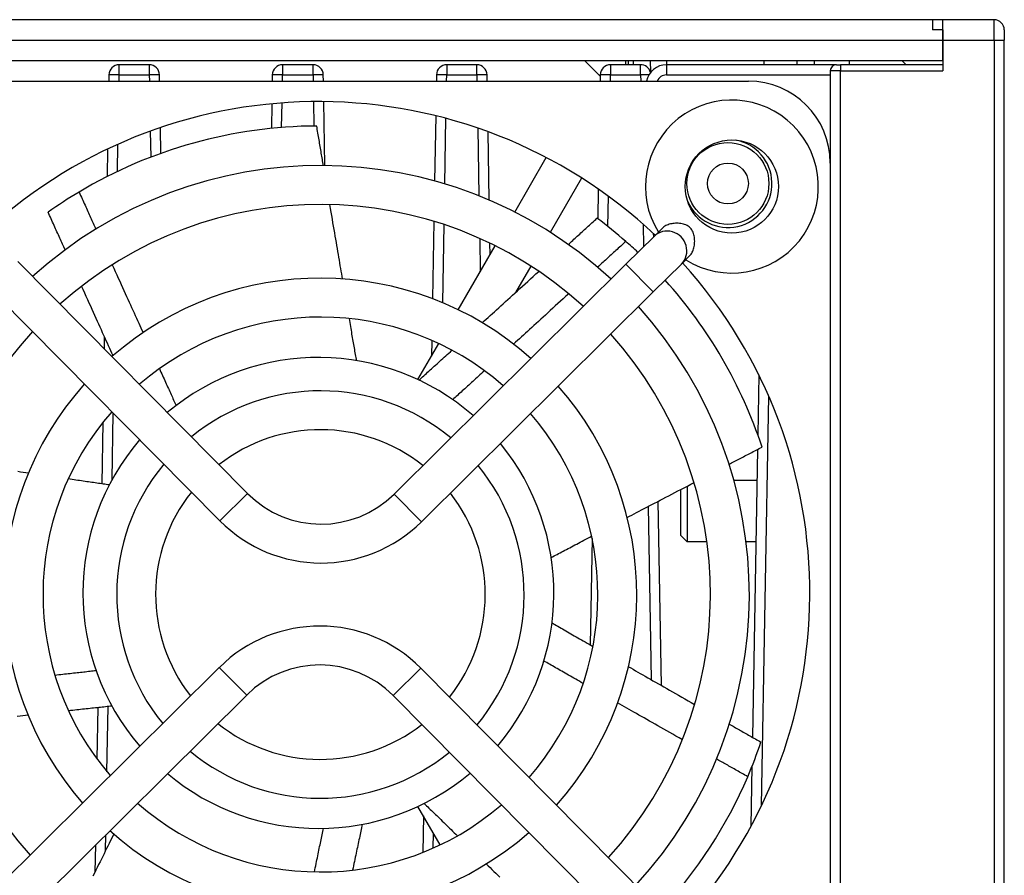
# Model space of a CAD drawing. Extents: x 14074 to 14381, y -3030 to -2703.
# Tile 8 of 27: x 14333 to 14381, y -3002 to -2960. Entities that reach past the tile are written whole.
import ezdxf

# ---------------------------------------------------------------- set-up
doc = ezdxf.new("R2010")
doc.units = 0
doc.layers.add('TEXT', color=2, linetype='CONTINUOUS')

msp = doc.modelspace()

# ---------------------------------------------------------------- linework, layer by layer
at = {"layer": 'TEXT', "color": 7}
for p, q in [((14377.201, -2959.847), (14302.201, -2959.847)), ((14377.701, -2959.847), (14377.201, -2959.847)), ((14377.201, -2959.847), (14377.201, -2960.347)), ((14380.201, -2959.847), (14377.701, -2959.847)), ((14377.701, -2960.847), (14377.701, -2959.847)), ((14380.201, -2960.14), (14380.201, -2959.847)), ((14377.701, -2960.347), (14377.201, -2960.347)), ((14377.701, -2960.347), (14377.701, -2960.847)), ((14380.201, -2960.847), (14380.201, -2960.14)), ((14380.701, -2960.347), (14380.701, -2960.847)), ((14302.201, -2960.847), (14377.701, -2960.847)), ((14377.701, -2960.847), (14380.201, -2960.847)), ((14377.701, -2960.847), (14377.701, -2962.347)), ((14377.701, -2961.847), (14377.701, -2960.847)), ((14380.201, -2960.847), (14380.555, -2960.847)), ((14380.201, -2960.847), (14380.201, -3020.097)), ((14380.555, -2960.847), (14380.701, -2960.847)), ((14380.701, -3020.097), (14380.701, -2960.847)), ((14307.701, -2961.847), (14377.701, -2961.847)), ((14360.965, -2962.61), (14360.201, -2961.847)), ((14362.201, -2961.847), (14362.201, -2962.047)), ((14362.348, -2962.047), (14362.348, -2961.847)), ((14362.571, -2961.847), (14362.574, -2962.047)), ((14363.434, -2962.405), (14363.424, -2961.847)), ((14364.201, -2961.847), (14364.201, -2962.047)), ((14368.974, -2962.047), (14368.978, -2961.847)), ((14370.571, -2961.847), (14370.574, -2962.047)), ((14371.428, -2962.047), (14371.424, -2961.847)), ((14373.135, -2962.047), (14373.132, -2961.847)), ((14375.901, -2962.047), (14375.701, -2961.847)), ((14338.937, -2962.047), (14337.466, -2962.047)), ((14337.466, -2962.547), (14337.466, -2962.047)), ((14338.937, -2962.047), (14338.937, -2962.547)), ((14346.937, -2962.047), (14345.448, -2962.047)), ((14345.448, -2962.047), (14345.448, -2962.547)), ((14346.937, -2962.547), (14346.937, -2962.047)), ((14354.937, -2962.047), (14353.466, -2962.047)), ((14353.466, -2962.047), (14353.466, -2962.547)), ((14354.937, -2962.547), (14354.937, -2962.047)), ((14362.937, -2962.047), (14361.466, -2962.047)), ((14361.466, -2962.047), (14361.466, -2962.547)), ((14362.937, -2962.547), (14362.937, -2962.047)), ((14363.433, -2962.347), (14363.487, -2962.347)), ((14372.501, -2962.047), (14364.201, -2962.047)), ((14364.201, -2962.047), (14364.201, -2962.547)), ((14372.701, -2962.347), (14372.201, -2962.347)), ((14372.201, -2962.347), (14372.201, -3012.347)), ((14372.501, -2962.047), (14372.701, -2962.047)), ((14377.701, -2962.047), (14372.701, -2962.047)), ((14372.701, -2962.047), (14372.701, -2962.347)), ((14372.701, -2962.347), (14377.701, -2962.347)), ((14372.701, -3012.347), (14372.701, -2962.347)), ((14326.201, -2962.847), (14368.201, -2962.847)), ((14336.966, -2962.538), (14336.961, -2962.847)), ((14337.466, -2962.547), (14336.966, -2962.538)), ((14337.461, -2962.847), (14337.466, -2962.547)), ((14337.466, -2962.547), (14338.937, -2962.547)), ((14339.437, -2962.538), (14338.937, -2962.547)), ((14338.937, -2962.547), (14338.942, -2962.847)), ((14339.442, -2962.847), (14339.437, -2962.538)), ((14344.948, -2962.538), (14344.943, -2962.847)), ((14345.448, -2962.547), (14344.948, -2962.538)), ((14345.443, -2962.847), (14345.448, -2962.547)), ((14345.448, -2962.547), (14346.937, -2962.547)), ((14347.437, -2962.538), (14346.937, -2962.547)), ((14346.937, -2962.547), (14346.942, -2962.847)), ((14347.442, -2962.847), (14347.437, -2962.538)), ((14352.966, -2962.538), (14352.961, -2962.847)), ((14353.466, -2962.547), (14352.966, -2962.538)), ((14353.461, -2962.847), (14353.466, -2962.547)), ((14353.466, -2962.547), (14354.937, -2962.547)), ((14355.437, -2962.538), (14354.937, -2962.547)), ((14354.937, -2962.547), (14354.942, -2962.847)), ((14355.442, -2962.847), (14355.437, -2962.538)), ((14360.966, -2962.538), (14360.961, -2962.847)), ((14361.466, -2962.547), (14360.966, -2962.538)), ((14361.461, -2962.847), (14361.466, -2962.547)), ((14361.466, -2962.547), (14362.937, -2962.547)), ((14363.339, -2962.54), (14362.937, -2962.547)), ((14362.937, -2962.547), (14362.942, -2962.847)), ((14364.201, -2962.547), (14372.201, -2962.547)), ((14345.404, -2965.11), (14345.425, -2963.913)), ((14346.959, -2963.848), (14346.98, -2965.04)), ((14347.514, -2966.973), (14347.459, -2963.848)), ((14344.924, -2963.955), (14344.903, -2965.155)), ((14352.931, -2964.541), (14352.875, -2967.728)), ((14353.373, -2967.872), (14353.429, -2964.669)), ((14338.985, -2965.297), (14339.007, -2966.562)), ((14339.504, -2966.378), (14339.482, -2965.122)), ((14354.982, -2965.143), (14355.04, -2968.455)), ((14355.543, -2968.663), (14355.485, -2965.322)), ((14336.903, -2966.169), (14336.879, -2967.509)), ((14337.384, -2967.26), (14337.407, -2965.937)), ((14356.787, -2969.244), (14358.325, -2966.58)), ((14360.057, -2967.58), (14358.525, -2970.234)), ((14360.868, -2968.119), (14360.843, -2969.569)), ((14361.337, -2969.948), (14361.362, -2968.47)), ((14352.841, -2969.696), (14352.775, -2973.475)), ((14353.272, -2973.673), (14353.338, -2969.855)), ((14363.064, -2969.837), (14363.083, -2970.934)), ((14364.004, -2970.021), (14363.592, -2970.43)), ((14355.076, -2970.532), (14355.104, -2972.158)), ((14363.592, -2970.43), (14362.218, -2971.791)), ((14363.575, -2970.447), (14363.572, -2970.297)), ((14354.032, -2974.016), (14355.835, -2970.892)), ((14355.59, -2971.318), (14355.58, -2970.766)), ((14364.929, -2971.779), (14365.342, -2971.37)), ((14343.74, -2982.984), (14332.517, -2971.664)), ((14362.218, -2971.791), (14350.898, -2983.015)), ((14357.574, -2971.881), (14356.83, -2973.169)), ((14362.218, -2971.791), (14363.556, -2973.141)), ((14363.556, -2973.141), (14364.929, -2971.779)), ((14342.391, -2984.322), (14331.168, -2973.002)), ((14363.556, -2973.141), (14352.236, -2984.364)), ((14336.743, -2975.317), (14336.732, -2975.916)), ((14352.063, -2977.425), (14353.079, -2975.667)), ((14352.739, -2975.512), (14352.726, -2976.278)), ((14368.71, -2977.199), (14368.659, -2980.117)), ((14368.843, -2998.221), (14369.192, -2978.234)), ((14337.121, -2982.312), (14337.178, -2979.063)), ((14336.67, -2979.517), (14336.617, -2982.514)), ((14368.647, -2980.834), (14368.401, -2994.895)), ((14365.208, -2982.628), (14365.208, -2985.347)), ((14368.62, -2982.347), (14367.493, -2982.347)), ((14343.74, -2982.984), (14342.391, -2984.322)), ((14350.898, -2983.015), (14352.236, -2984.364)), ((14364.901, -2985.04), (14364.901, -2982.788)), ((14363.305, -2983.624), (14363.452, -2992.079)), ((14363.957, -2992.367), (14363.8, -2983.364)), ((14364.901, -2985.04), (14365.208, -2985.347)), ((14360.57, -2985.193), (14360.48, -2990.38)), ((14366.173, -2985.347), (14365.208, -2985.347)), ((14368.568, -2985.347), (14368.089, -2985.347)), ((14331.04, -3002.703), (14342.36, -2991.48)), ((14343.698, -2992.829), (14342.36, -2991.48)), ((14350.856, -2992.86), (14352.205, -2991.522)), ((14352.205, -2991.522), (14363.428, -3002.842)), ((14332.378, -3004.052), (14343.698, -2992.829)), ((14350.856, -2992.86), (14362.079, -3004.18)), ((14336.426, -2993.446), (14336.383, -2995.95)), ((14336.872, -2996.576), (14336.927, -2993.393)), ((14368.376, -2996.321), (14368.325, -2999.239)), ((14353.147, -3000.145), (14352.063, -2998.269)), ((14352.334, -2998.737), (14352.303, -3000.514)), ((14336.805, -3000.429), (14336.818, -2999.65)), ((14352.807, -3000.302), (14352.819, -2999.578)), ((14336.309, -3000.154), (14336.286, -3001.474))]:
    msp.add_line(p, q, dxfattribs=at)
at = {"layer": 'TEXT', "color": 7, "flags": 128}
for points in [[(14347.442, -2966.972), (14347.43, -2966.898), (14347.417, -2966.823), (14347.404, -2966.748), (14347.392, -2966.672), (14347.379, -2966.596), (14347.366, -2966.519), (14347.353, -2966.442), (14347.34, -2966.364), (14347.326, -2966.285), (14347.313, -2966.206), (14347.3, -2966.127), (14347.286, -2966.046), (14347.273, -2965.966), (14347.259, -2965.884), (14347.245, -2965.803), (14347.232, -2965.72), (14347.218, -2965.637), (14347.204, -2965.554), (14347.189, -2965.469), (14347.175, -2965.385), (14347.161, -2965.299), (14347.146, -2965.213), (14347.132, -2965.127), (14347.117, -2965.039)], [(14335.509, -2968.264), (14335.546, -2968.346), (14335.583, -2968.427), (14335.62, -2968.508), (14335.656, -2968.588), (14335.692, -2968.667), (14335.728, -2968.746), (14335.764, -2968.824), (14335.799, -2968.902), (14335.834, -2968.979), (14335.869, -2969.056), (14335.904, -2969.132), (14335.938, -2969.207), (14335.972, -2969.282), (14336.006, -2969.356), (14336.04, -2969.43), (14336.073, -2969.504), (14336.106, -2969.576), (14336.139, -2969.649), (14336.172, -2969.72), (14336.204, -2969.792), (14336.236, -2969.862), (14336.268, -2969.932), (14336.3, -2970.002), (14336.332, -2970.071)], [(14348.379, -2972.51), (14348.358, -2972.385), (14348.336, -2972.257), (14348.314, -2972.128), (14348.292, -2971.997), (14348.269, -2971.864), (14348.246, -2971.729), (14348.223, -2971.592), (14348.199, -2971.453), (14348.175, -2971.311), (14348.151, -2971.167), (14348.126, -2971.021), (14348.101, -2970.873), (14348.075, -2970.722), (14348.049, -2970.568), (14348.023, -2970.412), (14347.996, -2970.253), (14347.968, -2970.092), (14347.941, -2969.927), (14347.912, -2969.76), (14347.883, -2969.59), (14347.854, -2969.416), (14347.824, -2969.24), (14347.794, -2969.06), (14347.763, -2968.878)], [(14334.829, -2971.087), (14334.797, -2971.016), (14334.765, -2970.945), (14334.732, -2970.874), (14334.7, -2970.802), (14334.667, -2970.729), (14334.634, -2970.656), (14334.6, -2970.583), (14334.567, -2970.509), (14334.533, -2970.434), (14334.499, -2970.359), (14334.465, -2970.284), (14334.43, -2970.208), (14334.395, -2970.131), (14334.36, -2970.054), (14334.325, -2969.976), (14334.29, -2969.898), (14334.254, -2969.819), (14334.218, -2969.74), (14334.181, -2969.66), (14334.145, -2969.579), (14334.108, -2969.498), (14334.071, -2969.416), (14334.034, -2969.334), (14333.996, -2969.251)], [(14359.403, -2970.823), (14359.457, -2970.774), (14359.512, -2970.724), (14359.567, -2970.674), (14359.622, -2970.623), (14359.677, -2970.573), (14359.733, -2970.522), (14359.79, -2970.47), (14359.846, -2970.418), (14359.904, -2970.366), (14359.961, -2970.314), (14360.019, -2970.261), (14360.077, -2970.208), (14360.136, -2970.154), (14360.195, -2970.1), (14360.254, -2970.046), (14360.314, -2969.992), (14360.374, -2969.937), (14360.434, -2969.881), (14360.495, -2969.826), (14360.557, -2969.77), (14360.619, -2969.713), (14360.681, -2969.656), (14360.743, -2969.599), (14360.806, -2969.542)], [(14365.362, -2970.012), (14365.314, -2969.969), (14365.262, -2969.932), (14365.207, -2969.9), (14365.148, -2969.873), (14365.088, -2969.851), (14365.027, -2969.832), (14364.965, -2969.817), (14364.902, -2969.806), (14364.839, -2969.798), (14364.774, -2969.792), (14364.71, -2969.79), (14364.646, -2969.791), (14364.581, -2969.795), (14364.518, -2969.802), (14364.455, -2969.812), (14364.393, -2969.825), (14364.333, -2969.84), (14364.276, -2969.859), (14364.221, -2969.88), (14364.17, -2969.904), (14364.122, -2969.93), (14364.078, -2969.959), (14364.039, -2969.989), (14364.005, -2970.021)], [(14365.342, -2971.369), (14365.374, -2971.335), (14365.404, -2971.296), (14365.433, -2971.252), (14365.46, -2971.205), (14365.485, -2971.154), (14365.506, -2971.1), (14365.525, -2971.043), (14365.541, -2970.983), (14365.555, -2970.921), (14365.565, -2970.859), (14365.572, -2970.795), (14365.576, -2970.73), (14365.578, -2970.666), (14365.576, -2970.601), (14365.572, -2970.537), (14365.564, -2970.473), (14365.554, -2970.41), (14365.54, -2970.348), (14365.522, -2970.287), (14365.5, -2970.227), (14365.473, -2970.169), (14365.442, -2970.113), (14365.405, -2970.061), (14365.362, -2970.012)], [(14362.212, -2970.675), (14362.15, -2970.732), (14362.089, -2970.788), (14362.028, -2970.844), (14361.967, -2970.9), (14361.907, -2970.955), (14361.847, -2971.01), (14361.788, -2971.064), (14361.729, -2971.118), (14361.67, -2971.172), (14361.612, -2971.225), (14361.554, -2971.278), (14361.497, -2971.331), (14361.44, -2971.383), (14361.383, -2971.435), (14361.327, -2971.486), (14361.271, -2971.537), (14361.215, -2971.588), (14361.16, -2971.639), (14361.106, -2971.689), (14361.051, -2971.739), (14360.997, -2971.788), (14360.943, -2971.837), (14360.89, -2971.886), (14360.837, -2971.935)], [(14337.126, -2971.815), (14337.202, -2971.983), (14337.276, -2972.147), (14337.35, -2972.308), (14337.422, -2972.467), (14337.493, -2972.622), (14337.562, -2972.775), (14337.631, -2972.925), (14337.698, -2973.073), (14337.764, -2973.218), (14337.829, -2973.361), (14337.892, -2973.501), (14337.955, -2973.638), (14338.017, -2973.774), (14338.077, -2973.907), (14338.137, -2974.038), (14338.196, -2974.167), (14338.253, -2974.294), (14338.31, -2974.419), (14338.366, -2974.542), (14338.421, -2974.664), (14338.475, -2974.783), (14338.529, -2974.901), (14338.581, -2975.016), (14338.633, -2975.13)], [(14355.204, -2974.648), (14355.3, -2974.561), (14355.397, -2974.473), (14355.495, -2974.384), (14355.595, -2974.293), (14355.696, -2974.201), (14355.799, -2974.107), (14355.904, -2974.012), (14356.01, -2973.916), (14356.117, -2973.818), (14356.227, -2973.719), (14356.338, -2973.617), (14356.451, -2973.515), (14356.565, -2973.41), (14356.682, -2973.304), (14356.8, -2973.196), (14356.921, -2973.086), (14357.043, -2972.975), (14357.168, -2972.861), (14357.295, -2972.746), (14357.424, -2972.628), (14357.555, -2972.509), (14357.689, -2972.387), (14357.825, -2972.263), (14357.963, -2972.137)], [(14337.167, -2976.257), (14337.114, -2976.14), (14337.06, -2976.021), (14337.006, -2975.9), (14336.95, -2975.777), (14336.894, -2975.652), (14336.837, -2975.526), (14336.779, -2975.397), (14336.72, -2975.267), (14336.66, -2975.134), (14336.599, -2975), (14336.538, -2974.863), (14336.475, -2974.724), (14336.411, -2974.583), (14336.346, -2974.439), (14336.28, -2974.293), (14336.213, -2974.145), (14336.145, -2973.994), (14336.076, -2973.841), (14336.005, -2973.684), (14335.933, -2973.526), (14335.86, -2973.364), (14335.786, -2973.199), (14335.71, -2973.032), (14335.633, -2972.861)], [(14359.423, -2973.229), (14359.288, -2973.353), (14359.155, -2973.475), (14359.024, -2973.595), (14358.896, -2973.712), (14358.77, -2973.828), (14358.646, -2973.941), (14358.524, -2974.053), (14358.404, -2974.162), (14358.287, -2974.27), (14358.171, -2974.375), (14358.057, -2974.479), (14357.946, -2974.582), (14357.836, -2974.682), (14357.728, -2974.781), (14357.621, -2974.878), (14357.517, -2974.974), (14357.414, -2975.068), (14357.312, -2975.161), (14357.212, -2975.253), (14357.114, -2975.343), (14357.017, -2975.431), (14356.922, -2975.518), (14356.828, -2975.604), (14356.735, -2975.689)], [(14349.066, -2976.499), (14349.053, -2976.425), (14349.04, -2976.35), (14349.027, -2976.274), (14349.013, -2976.197), (14349, -2976.119), (14348.986, -2976.041), (14348.972, -2975.961), (14348.958, -2975.881), (14348.944, -2975.799), (14348.93, -2975.717), (14348.915, -2975.633), (14348.901, -2975.549), (14348.886, -2975.463), (14348.871, -2975.376), (14348.856, -2975.289), (14348.84, -2975.2), (14348.825, -2975.11), (14348.809, -2975.018), (14348.793, -2974.926), (14348.777, -2974.832), (14348.761, -2974.738), (14348.744, -2974.642), (14348.727, -2974.544), (14348.71, -2974.446)], [(14352.112, -2977.448), (14352.17, -2977.396), (14352.229, -2977.342), (14352.289, -2977.289), (14352.349, -2977.234), (14352.41, -2977.179), (14352.472, -2977.123), (14352.535, -2977.067), (14352.598, -2977.01), (14352.662, -2976.952), (14352.727, -2976.894), (14352.792, -2976.834), (14352.858, -2976.775), (14352.926, -2976.714), (14352.994, -2976.652), (14353.062, -2976.59), (14353.132, -2976.527), (14353.203, -2976.463), (14353.274, -2976.399), (14353.347, -2976.333), (14353.42, -2976.267), (14353.494, -2976.199), (14353.57, -2976.131), (14353.646, -2976.062), (14353.723, -2975.992)], [(14339.432, -2976.889), (14339.471, -2976.975), (14339.51, -2977.06), (14339.548, -2977.144), (14339.585, -2977.227), (14339.623, -2977.309), (14339.659, -2977.39), (14339.695, -2977.469), (14339.731, -2977.548), (14339.766, -2977.626), (14339.801, -2977.703), (14339.836, -2977.779), (14339.87, -2977.854), (14339.903, -2977.928), (14339.937, -2978.001), (14339.969, -2978.073), (14340.002, -2978.145), (14340.034, -2978.215), (14340.065, -2978.285), (14340.097, -2978.354), (14340.127, -2978.422), (14340.158, -2978.49), (14340.188, -2978.556), (14340.218, -2978.622), (14340.248, -2978.687)], [(14355.308, -2976.993), (14355.234, -2977.061), (14355.16, -2977.128), (14355.088, -2977.195), (14355.016, -2977.26), (14354.946, -2977.324), (14354.876, -2977.388), (14354.807, -2977.451), (14354.739, -2977.513), (14354.672, -2977.574), (14354.606, -2977.634), (14354.541, -2977.694), (14354.477, -2977.753), (14354.413, -2977.811), (14354.35, -2977.868), (14354.288, -2977.925), (14354.227, -2977.98), (14354.167, -2978.035), (14354.107, -2978.09), (14354.048, -2978.144), (14353.99, -2978.197), (14353.932, -2978.249), (14353.875, -2978.301), (14353.819, -2978.353), (14353.764, -2978.403)], [(14367.258, -2981.558), (14367.32, -2981.525), (14367.383, -2981.493), (14367.446, -2981.46), (14367.509, -2981.427), (14367.573, -2981.394), (14367.637, -2981.36), (14367.702, -2981.326), (14367.767, -2981.292), (14367.832, -2981.258), (14367.898, -2981.224), (14367.965, -2981.189), (14368.031, -2981.155), (14368.098, -2981.12), (14368.166, -2981.084), (14368.234, -2981.049), (14368.302, -2981.013), (14368.371, -2980.977), (14368.441, -2980.941), (14368.51, -2980.905), (14368.581, -2980.868), (14368.651, -2980.831), (14368.723, -2980.794), (14368.794, -2980.757), (14368.867, -2980.719)], [(14333.03, -2981.995), (14332.904, -2981.976), (14332.777, -2981.958), (14332.647, -2981.939), (14332.515, -2981.919)], [(14336.985, -2982.567), (14336.912, -2982.557), (14336.839, -2982.546), (14336.764, -2982.535), (14336.689, -2982.525), (14336.613, -2982.514), (14336.536, -2982.503), (14336.458, -2982.492), (14336.379, -2982.48), (14336.299, -2982.469), (14336.219, -2982.457), (14336.137, -2982.446), (14336.054, -2982.434), (14335.971, -2982.422), (14335.886, -2982.41), (14335.8, -2982.397), (14335.714, -2982.385), (14335.626, -2982.372), (14335.537, -2982.359), (14335.447, -2982.346), (14335.356, -2982.333), (14335.263, -2982.32), (14335.17, -2982.306), (14335.075, -2982.293), (14334.979, -2982.279)], [(14362.283, -2984.159), (14362.395, -2984.1), (14362.51, -2984.04), (14362.626, -2983.979), (14362.744, -2983.917), (14362.863, -2983.855), (14362.985, -2983.791), (14363.108, -2983.727), (14363.233, -2983.661), (14363.36, -2983.594), (14363.49, -2983.527), (14363.621, -2983.458), (14363.754, -2983.388), (14363.89, -2983.317), (14364.028, -2983.245), (14364.168, -2983.172), (14364.311, -2983.097), (14364.456, -2983.021), (14364.604, -2982.944), (14364.754, -2982.865), (14364.907, -2982.785), (14365.062, -2982.704), (14365.221, -2982.622), (14365.382, -2982.537), (14365.546, -2982.452)], [(14358.57, -2986.114), (14358.641, -2986.076), (14358.712, -2986.038), (14358.785, -2986), (14358.858, -2985.961), (14358.932, -2985.922), (14359.007, -2985.882), (14359.083, -2985.842), (14359.161, -2985.801), (14359.239, -2985.76), (14359.318, -2985.718), (14359.398, -2985.676), (14359.479, -2985.633), (14359.561, -2985.59), (14359.645, -2985.546), (14359.729, -2985.501), (14359.815, -2985.456), (14359.902, -2985.41), (14359.99, -2985.364), (14360.079, -2985.317), (14360.17, -2985.269), (14360.262, -2985.221), (14360.355, -2985.172), (14360.449, -2985.122), (14360.545, -2985.072)], [(14358.609, -2989.304), (14358.68, -2989.345), (14358.753, -2989.387), (14358.826, -2989.43), (14358.901, -2989.472), (14358.976, -2989.516), (14359.052, -2989.56), (14359.129, -2989.604), (14359.207, -2989.649), (14359.287, -2989.695), (14359.367, -2989.741), (14359.448, -2989.787), (14359.53, -2989.835), (14359.614, -2989.883), (14359.698, -2989.931), (14359.784, -2989.98), (14359.871, -2990.03), (14359.959, -2990.081), (14360.048, -2990.132), (14360.138, -2990.184), (14360.23, -2990.236), (14360.323, -2990.29), (14360.417, -2990.344), (14360.512, -2990.399), (14360.609, -2990.454)], [(14360.134, -2992.263), (14360.04, -2992.21), (14359.948, -2992.157), (14359.857, -2992.106), (14359.768, -2992.055), (14359.679, -2992.005), (14359.592, -2991.955), (14359.506, -2991.906), (14359.422, -2991.858), (14359.338, -2991.811), (14359.256, -2991.764), (14359.174, -2991.718), (14359.094, -2991.672), (14359.015, -2991.627), (14358.937, -2991.583), (14358.86, -2991.539), (14358.784, -2991.496), (14358.709, -2991.453), (14358.635, -2991.411), (14358.562, -2991.37), (14358.49, -2991.329), (14358.419, -2991.288), (14358.349, -2991.248), (14358.279, -2991.209), (14358.211, -2991.17)], [(14334.331, -2991.855), (14334.428, -2991.844), (14334.523, -2991.833), (14334.617, -2991.823), (14334.71, -2991.812), (14334.802, -2991.802), (14334.892, -2991.792), (14334.982, -2991.782), (14335.07, -2991.772), (14335.157, -2991.762), (14335.243, -2991.753), (14335.328, -2991.743), (14335.411, -2991.734), (14335.494, -2991.725), (14335.576, -2991.715), (14335.657, -2991.706), (14335.736, -2991.697), (14335.815, -2991.689), (14335.893, -2991.68), (14335.97, -2991.671), (14336.046, -2991.663), (14336.121, -2991.654), (14336.195, -2991.646), (14336.269, -2991.638), (14336.341, -2991.63)], [(14362.341, -2991.445), (14362.453, -2991.509), (14362.567, -2991.574), (14362.682, -2991.64), (14362.799, -2991.706), (14362.918, -2991.774), (14363.039, -2991.843), (14363.161, -2991.913), (14363.286, -2991.984), (14363.412, -2992.056), (14363.54, -2992.129), (14363.67, -2992.203), (14363.803, -2992.279), (14363.937, -2992.356), (14364.074, -2992.434), (14364.213, -2992.513), (14364.355, -2992.593), (14364.498, -2992.675), (14364.645, -2992.758), (14364.793, -2992.843), (14364.945, -2992.929), (14365.098, -2993.017), (14365.255, -2993.106), (14365.414, -2993.197), (14365.576, -2993.289)], [(14364.98, -2995.01), (14364.821, -2994.92), (14364.664, -2994.831), (14364.51, -2994.744), (14364.359, -2994.658), (14364.21, -2994.574), (14364.064, -2994.492), (14363.921, -2994.41), (14363.78, -2994.33), (14363.642, -2994.252), (14363.505, -2994.175), (14363.371, -2994.099), (14363.24, -2994.024), (14363.11, -2993.951), (14362.983, -2993.879), (14362.858, -2993.808), (14362.734, -2993.738), (14362.613, -2993.669), (14362.493, -2993.601), (14362.376, -2993.534), (14362.26, -2993.469), (14362.145, -2993.404), (14362.033, -2993.34), (14361.922, -2993.277), (14361.813, -2993.215)], [(14337.116, -2993.373), (14337.039, -2993.381), (14336.961, -2993.39), (14336.883, -2993.398), (14336.803, -2993.406), (14336.723, -2993.415), (14336.641, -2993.424), (14336.559, -2993.432), (14336.476, -2993.441), (14336.392, -2993.45), (14336.306, -2993.459), (14336.22, -2993.468), (14336.133, -2993.478), (14336.044, -2993.487), (14335.955, -2993.497), (14335.864, -2993.507), (14335.772, -2993.516), (14335.68, -2993.526), (14335.585, -2993.536), (14335.49, -2993.547), (14335.394, -2993.557), (14335.296, -2993.568), (14335.197, -2993.578), (14335.097, -2993.589), (14334.995, -2993.6)], [(14333.016, -2993.816), (14332.888, -2993.83), (14332.759, -2993.844), (14332.627, -2993.858), (14332.493, -2993.873)], [(14367.269, -2994.251), (14367.329, -2994.286), (14367.389, -2994.32), (14367.45, -2994.354), (14367.511, -2994.389), (14367.573, -2994.424), (14367.634, -2994.459), (14367.697, -2994.494), (14367.759, -2994.53), (14367.822, -2994.566), (14367.885, -2994.602), (14367.949, -2994.638), (14368.013, -2994.674), (14368.078, -2994.711), (14368.143, -2994.748), (14368.208, -2994.785), (14368.274, -2994.822), (14368.34, -2994.86), (14368.407, -2994.898), (14368.474, -2994.936), (14368.541, -2994.974), (14368.609, -2995.013), (14368.677, -2995.051), (14368.746, -2995.09), (14368.815, -2995.13)], [(14368.171, -2996.817), (14368.103, -2996.778), (14368.035, -2996.74), (14367.968, -2996.702), (14367.901, -2996.664), (14367.834, -2996.626), (14367.768, -2996.589), (14367.702, -2996.552), (14367.637, -2996.515), (14367.572, -2996.478), (14367.508, -2996.441), (14367.444, -2996.405), (14367.38, -2996.369), (14367.317, -2996.333), (14367.254, -2996.298), (14367.192, -2996.262), (14367.13, -2996.227), (14367.068, -2996.192), (14367.007, -2996.158), (14366.946, -2996.123), (14366.885, -2996.089), (14366.825, -2996.055), (14366.765, -2996.021), (14366.706, -2995.988), (14366.647, -2995.954)], [(14352.363, -2998.124), (14352.421, -2998.18), (14352.48, -2998.237), (14352.54, -2998.295), (14352.6, -2998.354), (14352.661, -2998.413), (14352.723, -2998.473), (14352.786, -2998.534), (14352.849, -2998.595), (14352.913, -2998.658), (14352.979, -2998.721), (14353.045, -2998.785), (14353.111, -2998.85), (14353.179, -2998.916), (14353.248, -2998.983), (14353.318, -2999.051), (14353.388, -2999.119), (14353.46, -2999.189), (14353.532, -2999.259), (14353.606, -2999.331), (14353.68, -2999.404), (14353.756, -2999.477), (14353.833, -2999.552), (14353.91, -2999.628), (14353.989, -2999.704)], [(14347.007, -3001.469), (14347.028, -3001.366), (14347.049, -3001.264), (14347.069, -3001.164), (14347.089, -3001.065), (14347.109, -3000.968), (14347.129, -3000.872), (14347.149, -3000.777), (14347.168, -3000.683), (14347.187, -3000.591), (14347.205, -3000.5), (14347.224, -3000.41), (14347.242, -3000.322), (14347.26, -3000.235), (14347.278, -3000.148), (14347.295, -3000.063), (14347.312, -2999.979), (14347.329, -2999.896), (14347.346, -2999.815), (14347.363, -2999.734), (14347.379, -2999.654), (14347.396, -2999.575), (14347.412, -2999.497), (14347.427, -2999.42), (14347.443, -2999.344)], [(14349.341, -2999.146), (14349.324, -2999.226), (14349.306, -2999.308), (14349.289, -2999.39), (14349.271, -2999.473), (14349.254, -2999.557), (14349.236, -2999.642), (14349.217, -2999.729), (14349.199, -2999.816), (14349.18, -2999.904), (14349.161, -2999.994), (14349.142, -3000.085), (14349.123, -3000.177), (14349.103, -3000.27), (14349.083, -3000.364), (14349.063, -3000.46), (14349.043, -3000.557), (14349.022, -3000.655), (14349.001, -3000.754), (14348.98, -3000.855), (14348.959, -3000.957), (14348.937, -3001.061), (14348.915, -3001.166), (14348.893, -3001.272), (14348.87, -3001.38)], [(14337.205, -2999.62), (14337.149, -2999.734), (14337.091, -2999.85), (14337.033, -2999.967), (14336.974, -3000.087), (14336.914, -3000.208), (14336.853, -3000.331), (14336.791, -3000.456), (14336.728, -3000.583), (14336.664, -3000.712), (14336.599, -3000.843), (14336.533, -3000.976), (14336.466, -3001.112), (14336.398, -3001.249), (14336.328, -3001.389), (14336.258, -3001.532), (14336.186, -3001.676)], [(14355.398, -3001.079), (14355.489, -3001.168), (14355.581, -3001.258), (14355.675, -3001.35), (14355.771, -3001.443), (14355.867, -3001.537), (14355.965, -3001.633), (14356.065, -3001.731)]]:
    msp.add_lwpolyline(points, dxfattribs=at)
at = {"layer": 'TEXT', "color": 7}
for centre, radius in [((14367.395, -2967.997), 2.275), ((14367.201, -2967.847), 2), ((14367.201, -2967.847), 1)]:
    msp.add_circle(centre, radius, dxfattribs=at)
for centre, radius, start, end in [((14380.201, -2960.347), 0.5, 45, 90), ((14380.201, -2960.347), 0.5, 0, 45), ((14337.466, -2962.547), 0.5, 90, 179), ((14338.937, -2962.547), 0.5, 1, 90), ((14345.448, -2962.547), 0.5, 90, 179), ((14346.937, -2962.547), 0.5, 1, 90), ((14353.466, -2962.547), 0.5, 90, 179), ((14354.937, -2962.547), 0.5, 1, 90), ((14361.466, -2962.547), 0.5, 90, 179), ((14362.937, -2962.547), 0.5, 14.4931, 90), ((14364.201, -2963.047), 1, 90, 168.463), ((14372.501, -2962.347), 0.3, 90, 180), ((14364.201, -2963.047), 0.5, 90, 156.4218), ((14368.201, -2966.847), 4, 0, 90), ((14347.201, -2987.847), 24, 46.7327, 132.4474), ((14367.395, -2967.997), 4.225, 237.7483, 211.76), ((14347.201, -2987.847), 22.808, 90.211, 120.8411), ((14367.201, -2967.847), 2.15, 204.3255, 80.1925), ((14347.298, -2987.922), 20.95, 47.3532, 132.1551), ((14347.201, -2987.847), 22.808, 120.8411, 125.3789), ((14347.298, -2987.922), 19.05, 47.6126, 131.8957), ((14347.201, -2987.847), 22.808, 48.8411, 53.3789), ((14347.201, -2987.847), 22.808, 46.8362, 48.8411), ((14347.201, -2987.847), 24, 317.0609, 42.1956), ((14347.298, -2987.922), 15.45, 48.2794, 131.2289), ((14347.201, -2987.847), 22.808, 18.211, 42.0617), ((14347.298, -2987.922), 20.95, 317.3532, 42.1551), ((14347.298, -2987.922), 13.55, 48.7745, 130.7338), ((14347.298, -2987.922), 19.05, 137.6126, 221.8957), ((14347.298, -2987.922), 19.05, 317.6126, 41.8957), ((14347.201, -2987.847), 11.5, 48.8862, 129.9357), ((14347.298, -2987.922), 15.45, 138.2794, 221.2289), ((14347.298, -2987.922), 15.45, 318.2794, 41.2289), ((14347.298, -2987.922), 9.95, 50.2329, 129.2753), ((14347.298, -2987.922), 13.55, 138.7745, 220.7338), ((14347.298, -2987.922), 13.55, 318.7745, 40.7338), ((14347.298, -2987.922), 8.05, 51.5315, 127.9767), ((14347.201, -2987.847), 11.5, 139.4127, 220.6221), ((14347.201, -2987.847), 11.5, 319.5726, 39.4086), ((14347.298, -2987.922), 9.95, 140.2329, 219.2753), ((14347.298, -2987.922), 9.95, 320.2329, 39.2753), ((14347.298, -2987.922), 8.05, 141.5315, 217.9767), ((14347.335, -2979.421), 5.061, 224.7541, 314.7541), ((14347.298, -2987.922), 8.05, 321.5315, 37.9767), ((14347.335, -2979.421), 6.961, 224.7541, 314.7541), ((14347.262, -2996.423), 6.961, 44.7541, 134.7541), ((14347.262, -2996.423), 5.061, 44.7541, 134.7541), ((14347.298, -2987.922), 8.05, 231.5315, 307.9767), ((14347.201, -2987.847), 22.808, 336.8411, 341.3789), ((14347.298, -2987.922), 9.95, 230.2329, 309.2753), ((14347.201, -2987.847), 11.5, 230.0997, 310.0955), ((14347.201, -2987.847), 22.808, 317.1816, 336.8411), ((14347.298, -2987.922), 13.55, 228.7745, 310.7338), ((14347.298, -2987.922), 15.45, 228.2794, 311.2289)]:
    msp.add_arc(centre, radius, start, end, dxfattribs=at)
msp.add_ellipse((14364.261, -2971.104), major_axis=(0.669, -0.675), ratio=0.967061, start_param=0, end_param=3.141593, dxfattribs=at)

doc.saveas('drawing.dxf')
